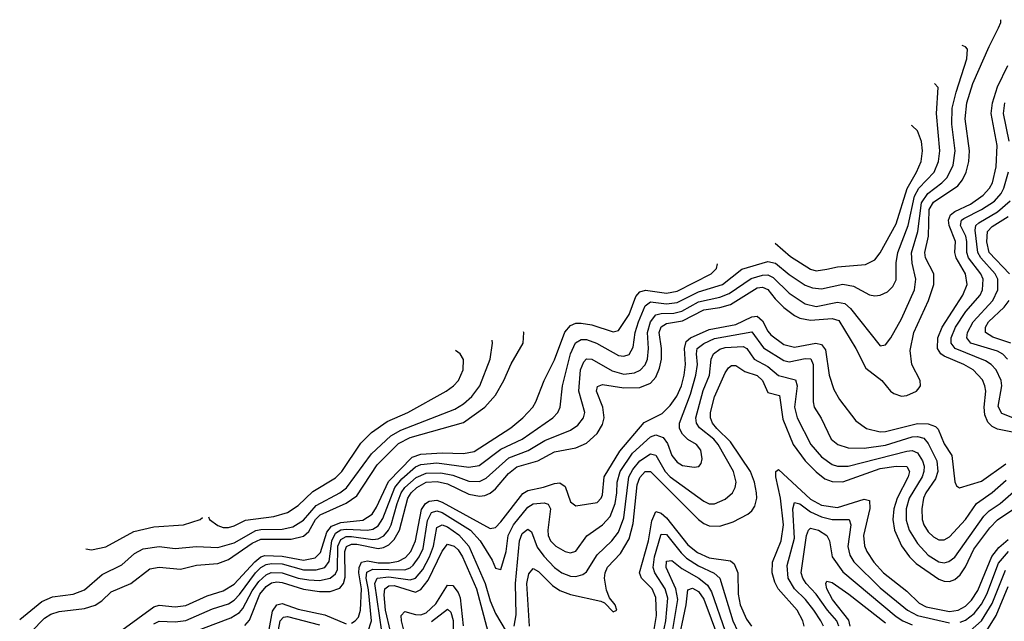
# Model space of a CAD drawing. Header units: inches. Extents: x 1305375 to 1407406, y 744550 to 841633.
# Tile 200 of 256: x 1325067 to 1328755, y 832969 to 835221. Entities that reach past the tile are written whole.
import ezdxf

# ---------------------------------------------------------------- set-up
doc = ezdxf.new("R2010")
doc.units = ezdxf.units.IN
doc.header["$MEASUREMENT"] = 0
doc.layers.add('B3823', color=7, linetype='Continuous')

msp = doc.modelspace()

# ---------------------------------------------------------------- linework, layer by layer
at = {"layer": 'B3823', "color": 5}
for points, elevation in [([(1325910, 832953.3), (1325927.6, 832972.4), (1325966.8, 833070), (1325990, 833098.8), (1326010, 833112.6), (1326030, 833116.6), (1326050, 833113.4), (1326130, 833088.5), (1326190, 833079.8), (1326230, 833080.5), (1326266.8, 833093.2), (1326279.7, 833110), (1326286.4, 833133.6), (1326285, 833230), (1326291.6, 833248.4), (1326310, 833257.3), (1326330, 833257.3), (1326410, 833241.3), (1326430, 833244.6), (1326450, 833254.6), (1326470, 833274.6), (1326489.4, 833310), (1326521.1, 833430), (1326533.3, 833450), (1326554.4, 833470), (1326590, 833489.4), (1326631.5, 833491.5), (1326670, 833483.2), (1326750, 833444.6), (1326790, 833437.2), (1326810, 833439.6), (1326830, 833448.4), (1326850, 833464.6), (1326897.6, 833522.4), (1326930, 833547.5), (1327007.7, 833570), (1327070, 833603.2), (1327150, 833618.5), (1327190, 833635.9), (1327230, 833671.9), (1327250, 833706), (1327257, 833730), (1327251.1, 833770), (1327228.3, 833830), (1327231.8, 833848.2), (1327250, 833855.3), (1327330, 833842.8), (1327390, 833844.6), (1327430, 833860.7), (1327450, 833882.7), (1327464.1, 833915.9), (1327471.1, 833950), (1327471.6, 833990), (1327462.8, 834050), (1327470, 834071.6), (1327490, 834083.1), (1327550, 834093.7), (1327630, 834135), (1327690, 834143.9), (1327730, 834155.3), (1327830, 834216.6), (1327850, 834220.2), (1327870, 834211.3), (1327896.5, 834176.5), (1327930, 834143.8), (1327970, 834113.3), (1327990, 834103.8), (1328030, 834096.6), (1328110, 834102.9), (1328135, 834095), (1328199.5, 833990), (1328236.9, 833916.9), (1328297, 833870), (1328329.5, 833830), (1328341.6, 833821.6), (1328370, 833811.8), (1328390, 833813.9), (1328426.3, 833830), (1328436.9, 833843.1), (1328440.9, 833850), (1328439.9, 833870), (1328408.4, 833930), (1328402.8, 833982.8), (1328415.9, 834050), (1328471.4, 834170), (1328491.2, 834230), (1328490.9, 834270), (1328459.8, 834330), (1328457.9, 834350), (1328471.1, 834410), (1328474.3, 834510), (1328490, 834537.8), (1328580.7, 834599.3), (1328598.5, 834621.5), (1328612.2, 834650), (1328622.1, 834690), (1328624.5, 834730), (1328608.2, 834850), (1328615.4, 834910), (1328637.9, 834982.1), (1328698.9, 835121.1), (1328734.1, 835190), (1328741.8, 835210), (1328742.4, 835220.9)], 2120), ([(1325710, 832925.5), (1325858.2, 832981.8), (1325890, 833001.5), (1325903.1, 833016.9), (1325937.5, 833082.5), (1325962.7, 833117.3), (1325990, 833142.4), (1326008.8, 833151.2), (1326050, 833150.5), (1326110, 833129.9), (1326150, 833123.4), (1326190, 833121.9), (1326230, 833130.6), (1326250, 833146), (1326257.4, 833162.6), (1326259.2, 833250), (1326270, 833275.4), (1326290, 833286.1), (1326310, 833286.5), (1326390, 833274.4), (1326410, 833277.1), (1326431.4, 833288.6), (1326449.3, 833310), (1326458.7, 833330), (1326480.7, 833410), (1326496.7, 833450), (1326510, 833470), (1326552.6, 833507.4), (1326590, 833523.6), (1326645, 833525), (1326690, 833515.9), (1326750, 833493.6), (1326790, 833492.7), (1326815, 833505), (1326899.8, 833580.2), (1326971.7, 833608.3), (1327033.9, 833646.1), (1327130, 833684.4), (1327157.5, 833702.5), (1327179.5, 833730), (1327183.9, 833750), (1327161.8, 833830), (1327167.5, 833910), (1327179.9, 833940.1), (1327190, 833951.5), (1327210, 833950.5), (1327286.3, 833906.3), (1327330, 833893.8), (1327370, 833898.6), (1327391.2, 833908.8), (1327410.7, 833929.3), (1327419.2, 833950), (1327422.9, 833990), (1327419.1, 834050), (1327430.7, 834090), (1327450, 834115.8), (1327470, 834121), (1327517.9, 834122.1), (1327547.3, 834130), (1327610, 834164.5), (1327690, 834182.5), (1327724.4, 834195.6), (1327807.5, 834252.5), (1327850, 834265), (1327870, 834265.5), (1327890, 834256.4), (1327950, 834196.6), (1328010, 834157), (1328050, 834147.5), (1328130, 834163.7), (1328157.9, 834157.9), (1328179.5, 834139.5), (1328290, 834000.2), (1328310, 834004), (1328330, 834030.3), (1328370, 834101.5), (1328419, 834210), (1328424.4, 834250), (1328409.7, 834310), (1328407.7, 834347.7), (1328431.7, 834428.3), (1328445.2, 834534.8), (1328469.2, 834570.8), (1328521.9, 834610), (1328540.8, 834630), (1328563.9, 834676.1), (1328571.3, 834730), (1328558.4, 834830), (1328560.1, 834890), (1328574.7, 834950), (1328615, 835075), (1328617, 835110), (1328610, 835119.3), (1328598.1, 835124.5)], 2140), ([(1328817.4, 833670), (1328730, 833688.3), (1328710, 833697.7), (1328693.8, 833713.8), (1328682, 833742), (1328680.1, 833770), (1328685.6, 833830), (1328683, 833850), (1328673.1, 833873.1), (1328639, 833910), (1328603.6, 833930), (1328530, 833960.9), (1328517.6, 833970), (1328505.5, 833990), (1328506.5, 834030), (1328522.6, 834070), (1328599.8, 834190), (1328616.8, 834230), (1328610.2, 834270), (1328575.3, 834330), (1328569.9, 834350), (1328572.5, 834390), (1328549.2, 834450), (1328546.6, 834470), (1328553.8, 834490), (1328570, 834503.3), (1328629.1, 834530.9), (1328676.5, 834563.5), (1328700.4, 834590), (1328711, 834610), (1328724.9, 834670), (1328728.2, 834750), (1328706.2, 834870), (1328711.3, 834910), (1328730, 834970), (1328768.6, 835050)], 2080), ([(1325570, 832959.3), (1325590, 832968.9), (1325650, 832967.3), (1325690, 832971.6), (1325790, 833015.5), (1325850, 833034.4), (1325870, 833047.6), (1325890, 833069.4), (1325950, 833150.3), (1325970, 833170), (1325990, 833181.8), (1326010, 833185.6), (1326050, 833183.5), (1326130, 833160.9), (1326178, 833162), (1326209.8, 833170.2), (1326227, 833193), (1326236.8, 833270), (1326250, 833298.1), (1326270, 833310.9), (1326290, 833313.9), (1326369.6, 833310.4), (1326390, 833314.2), (1326410, 833325.6), (1326426.9, 833353.1), (1326472.7, 833470), (1326498.3, 833501.7), (1326550, 833547), (1326570, 833556.2), (1326630, 833562), (1326750, 833545.5), (1326787.7, 833552.3), (1326870, 833613.3), (1326950, 833650.7), (1327064.4, 833730), (1327083, 833750), (1327091.4, 833770), (1327100.3, 833850), (1327129.9, 833970), (1327149.2, 834010.8), (1327170, 834023.5), (1327190, 834024.2), (1327227.5, 834010), (1327310, 833963.8), (1327330, 833960.8), (1327350, 833967.4), (1327365.4, 833994.6), (1327372.8, 834050), (1327385.7, 834090), (1327410.4, 834149.6), (1327430, 834164.3), (1327490, 834156.6), (1327530, 834161.6), (1327610, 834201.8), (1327699.4, 834230), (1327772.8, 834287.2), (1327870, 834315.4), (1327897.8, 834310), (1327950, 834266.7), (1328010, 834227.6), (1328036.5, 834216.5), (1328070, 834213), (1328150, 834230.4), (1328190, 834223.3), (1328250, 834190.8), (1328270, 834187.4), (1328290, 834189.4), (1328318.1, 834201.9), (1328338.4, 834221.6), (1328350, 834247.4), (1328350.3, 834310.3), (1328355.9, 834350), (1328395.6, 834450), (1328419.5, 834560.5), (1328435.7, 834590), (1328492.1, 834650), (1328509.3, 834690), (1328513.5, 834730), (1328501.8, 834870), (1328507.5, 834967.5), (1328494.4, 834982.6)], 2160), ([(1328773.4, 834766.6), (1328752, 834870), (1328757.2, 834910)], 2060), ([(1327896.7, 834384.2), (1327954, 834334), (1328030, 834286.5), (1328050, 834281.3), (1328090, 834287.2), (1328130, 834295.5), (1328235.6, 834304.4), (1328270, 834321.9), (1328290, 834347.8), (1328350, 834456.6), (1328391, 834589), (1328426.9, 834650), (1328443.6, 834690), (1328449.2, 834730), (1328444.9, 834764.9), (1328430, 834804.5), (1328410, 834824.2), (1328408.1, 834824.6)], 2180), ([(1328818.1, 833718.1), (1328746.2, 833746.2), (1328732.8, 833772.8), (1328745.5, 833850), (1328744.1, 833870), (1328724.8, 833910), (1328706.1, 833930), (1328684.4, 833944.4), (1328570.8, 833990), (1328556.7, 834010), (1328556.3, 834030), (1328572.3, 834070), (1328611.2, 834128.8), (1328664.5, 834190), (1328673.1, 834210), (1328675.6, 834250), (1328667.7, 834270), (1328621.6, 834330), (1328614.7, 834350), (1328615.2, 834390), (1328610.8, 834410), (1328591.7, 834450), (1328595.2, 834470), (1328603.3, 834476.7), (1328670.3, 834510), (1328718.2, 834541.8), (1328743.4, 834570), (1328753.9, 834590), (1328770.9, 834650.9)], 2060), ([(1328767.1, 833950), (1328749.3, 833969.3), (1328730, 833980.5), (1328630, 834009.9), (1328615.2, 834030), (1328617.1, 834050), (1328638.1, 834090), (1328712.7, 834170), (1328730.8, 834210), (1328731.1, 834250), (1328721.4, 834270), (1328668, 834330), (1328656.4, 834350), (1328646.4, 834433.6), (1328648.7, 834450), (1328659.8, 834460.2), (1328730, 834501.1), (1328776.7, 834543.3)], 2040), ([(1328775, 834270), (1328698.9, 834350), (1328689.5, 834389.5), (1328692.5, 834427.5), (1328710, 834446.1), (1328770, 834483.9)], 2020), ([(1325450, 832935.4), (1325570, 833022.6), (1325590, 833028.8), (1325650, 833022.6), (1325690, 833027.3), (1325770, 833064.1), (1325830, 833082.6), (1325870, 833107.5), (1325948.1, 833191.9), (1325970, 833209.5), (1325985.1, 833214.9), (1326050, 833212.6), (1326130, 833197.2), (1326173.8, 833206.2), (1326194.2, 833225.8), (1326217.8, 833302.2), (1326235.5, 833324.5), (1326270, 833338.4), (1326352.6, 833347.4), (1326386.9, 833370), (1326403.9, 833396.1), (1326448.2, 833491.8), (1326536.9, 833583.1), (1326570, 833594.2), (1326650, 833599.6), (1326730, 833597.4), (1326770, 833604.8), (1326906.8, 833693.2), (1326952, 833730), (1326989.9, 833770), (1327001.1, 833790), (1327031.8, 833870), (1327070, 833947.9), (1327108.8, 834051.2), (1327130, 834076.6), (1327150, 834084.5), (1327170, 834085.4), (1327210, 834078.3), (1327290, 834052.7), (1327310, 834057.3), (1327350, 834117.2), (1327375.5, 834184.5), (1327390, 834201.8), (1327411.1, 834208.9), (1327490, 834197.7), (1327530, 834204.2), (1327657, 834270), (1327677.7, 834290), (1327681.5, 834306.5)], 2180), ([(1328779.4, 834010), (1328712.6, 834032.6), (1328684.5, 834050), (1328684.5, 834070), (1328696.6, 834090), (1328754.7, 834145.3), (1328773.5, 834170)], 2020), ([(1326310, 832962.3), (1326323.4, 832970), (1326335.9, 832984.1), (1326343.4, 833010), (1326347.6, 833090), (1326337.3, 833150), (1326338.8, 833170), (1326347.6, 833190), (1326370, 833195.7), (1326410, 833187.6), (1326452.7, 833187.3), (1326486.3, 833193.7), (1326512.5, 833207.5), (1326532.2, 833230), (1326550.4, 833269.6), (1326572.7, 833387.3), (1326586.7, 833410), (1326601.2, 833418.8), (1326630, 833422.4), (1326650, 833415), (1326830, 833316.4), (1326850, 833320.5), (1326870, 833341.7), (1326952.2, 833447.8), (1326970, 833458.5), (1327029.6, 833470.4), (1327070, 833485.2), (1327090, 833486.7), (1327110, 833473.2), (1327130, 833415.6), (1327150, 833400.7), (1327230, 833413.5), (1327245, 833430), (1327250, 833442.6), (1327256.2, 833510), (1327314.7, 833605.3), (1327406.8, 833713.2), (1327473.8, 833746.2), (1327504, 833776), (1327528.5, 833811.5), (1327546.3, 833850), (1327556.8, 833890), (1327561.3, 833930), (1327557.5, 833990), (1327564.2, 834015.8), (1327579.7, 834030), (1327650, 834061.6), (1327750, 834080.1), (1327810, 834109), (1327830, 834111.1), (1327850, 834093.3), (1327870, 834054.3), (1327881.4, 834041.4), (1327930, 834004.4), (1327970, 833995.4), (1328049.5, 834009.5), (1328070, 834005.6), (1328085.3, 833985.3), (1328099.7, 833890), (1328117, 833837), (1328138.5, 833798.5), (1328198.8, 833718.8), (1328238.6, 833690), (1328290, 833678), (1328310, 833679.2), (1328430, 833709.6), (1328470, 833708.4), (1328497.4, 833697.4), (1328508.1, 833688.2), (1328530, 833632.6), (1328558.7, 833590), (1328570, 833490.4), (1328575.8, 833475.8), (1328588.1, 833468.1), (1328670, 833493.2), (1328761.6, 833558.4)], 2080), ([(1325110, 832928.9), (1325159.7, 832980.3), (1325184.1, 832995.9), (1325214.5, 833005.5), (1325310, 833016.3), (1325350, 833028.7), (1325374.6, 833045.4), (1325410, 833079.4), (1325484.1, 833110), (1325554.6, 833165.4), (1325590, 833172), (1325670, 833164.4), (1325730, 833178.4), (1325810, 833184.8), (1325850, 833199.6), (1325938.2, 833261.8), (1325970, 833276.6), (1326084.2, 833275.8), (1326130, 833287.5), (1326150, 833304.7), (1326175.5, 833350), (1326192.2, 833367.8), (1326290, 833411), (1326330, 833438.5), (1326406.1, 833553.9), (1326486, 833634), (1326530, 833656.6), (1326730, 833712.4), (1326809.4, 833770), (1326850, 833815), (1326880.9, 833870), (1326908, 833932), (1326953.2, 834010), (1326955.6, 834050), (1326954.7, 834052.7)], 2220), ([(1326371.6, 832928.4), (1326385, 832970), (1326373.9, 833086.1), (1326364.8, 833130), (1326367.2, 833152.8), (1326390, 833164.5), (1326510, 833161.7), (1326530, 833169.1), (1326541.3, 833178.7), (1326564.1, 833210), (1326578.1, 833241.9), (1326594.5, 833345.5), (1326610, 833375.7), (1326630, 833381.9), (1326650, 833376.2), (1326755.8, 833310), (1326792, 833270), (1326837.2, 833197.2), (1326850, 833167.1), (1326870, 833162.3), (1326889.6, 833230.4), (1326896.6, 833290), (1326916.3, 833330), (1326970, 833396), (1326990, 833408.5), (1327032.4, 833412.4), (1327046.9, 833406.9), (1327055.1, 833390), (1327045.3, 833310), (1327046.7, 833290), (1327055.7, 833270), (1327075.5, 833250), (1327110, 833230.1), (1327130, 833225), (1327150, 833231.7), (1327191.2, 833288.8), (1327250, 833330.1), (1327278.7, 833361.3), (1327297.8, 833410), (1327304.5, 833450), (1327304.7, 833490), (1327316.1, 833530), (1327362.3, 833597.7), (1327430, 833659.7), (1327450, 833666.6), (1327477.4, 833657.4), (1327494.1, 833634.1), (1327510.6, 833590), (1327530, 833565), (1327550, 833552.3), (1327594.2, 833545.8), (1327611.2, 833548.8), (1327620.1, 833559.9), (1327623.5, 833576.5), (1327618.3, 833610), (1327602.5, 833630), (1327569.9, 833649.9), (1327549.6, 833669.6), (1327539.3, 833690), (1327538.3, 833710), (1327580.5, 833819.5), (1327600.5, 833890), (1327606.1, 833930), (1327601.9, 833970), (1327605.5, 833990), (1327630, 834008.4), (1327670, 834027.1), (1327810, 834052.2), (1327852.9, 833992.9), (1327930, 833944.7), (1327950, 833940.4), (1328010, 833952.9), (1328031.2, 833951.2), (1328039.9, 833930), (1328039.1, 833790), (1328043.3, 833770), (1328069.7, 833729.7), (1328106.4, 833650), (1328131.5, 833630), (1328170, 833618.6), (1328230, 833617.3), (1328310, 833627.8), (1328410, 833659), (1328430, 833660.7), (1328454, 833654), (1328470, 833634), (1328502.7, 833570), (1328506.3, 833530), (1328498.2, 833501.8), (1328461.3, 833450), (1328452.1, 833430), (1328446.1, 833390), (1328448.1, 833350), (1328453.5, 833330), (1328470, 833303.9), (1328490, 833284.6), (1328510, 833273.2), (1328530, 833273.8), (1328550, 833285.5), (1328609.9, 833350), (1328650.8, 833409.2), (1328710, 833450.4), (1328762.9, 833497.1)], 2060), ([(1325067.3, 832975.3), (1325150, 833042.4), (1325190, 833059.9), (1325268, 833070), (1325310, 833086.5), (1325375.9, 833144.1), (1325450, 833180.3), (1325497.9, 833222.1), (1325530, 833239.5), (1325590, 833248.3), (1325650, 833241.8), (1325730, 833248.2), (1325810, 833244.9), (1325870, 833262.6), (1325951.4, 833308.6), (1325970, 833312.6), (1326050, 833313.6), (1326090, 833322.6), (1326130, 833347.4), (1326178.1, 833401.9), (1326266.5, 833450), (1326291.6, 833468.4), (1326384.8, 833595.2), (1326457, 833663), (1326495.3, 833684.7), (1326697, 833763), (1326730, 833782.6), (1326760.8, 833810), (1326791.1, 833850), (1326829.5, 833950), (1326838.7, 834010), (1326836.8, 834021.2)], 2240), ([(1326919.9, 832950), (1326926.7, 832993.3), (1326924.5, 833110), (1326939, 833270), (1326950, 833296.9), (1326970, 833314.1), (1326984, 833304), (1327006, 833246), (1327030, 833212.7), (1327070, 833170.1), (1327097.7, 833150), (1327130, 833138.1), (1327150, 833137), (1327176.2, 833143.8), (1327190, 833153.8), (1327230, 833218.1), (1327285.6, 833270), (1327310, 833302.9), (1327330, 833356.5), (1327349.2, 833510), (1327363.3, 833536.7), (1327390, 833569.5), (1327430, 833596), (1327450.6, 833590.6), (1327484.6, 833530), (1327503.5, 833510), (1327630, 833418), (1327650, 833408.1), (1327670, 833408.1), (1327710, 833425.4), (1327736.8, 833450), (1327747.4, 833470), (1327751.3, 833490), (1327741.3, 833530), (1327684.1, 833630), (1327667, 833650), (1327613.5, 833693.5), (1327602.6, 833710), (1327600.3, 833730), (1327627.7, 833832.3), (1327650.5, 833890), (1327656.7, 833950), (1327665.5, 833970), (1327690, 833987.9), (1327710, 833994.2), (1327776.9, 833996.9), (1327790.4, 833990.4), (1327818.8, 833950), (1327870, 833922.1), (1327910, 833888.6), (1327973.3, 833873.3), (1327979.8, 833850), (1327969.3, 833770), (1327979.8, 833730), (1328031.2, 833630), (1328070, 833585), (1328110, 833556.3), (1328130, 833549.4), (1328170, 833548.9), (1328390, 833606), (1328410, 833608.6), (1328430, 833599.9), (1328449, 833570), (1328455, 833550), (1328454.5, 833530), (1328447.2, 833510), (1328399.2, 833430), (1328387.6, 833390), (1328387.7, 833347.7), (1328398.6, 833310), (1328430, 833259.9), (1328470, 833215.8), (1328510, 833191.4), (1328530, 833187.7), (1328548, 833192), (1328570, 833209.2), (1328678.3, 833361.7), (1328698.1, 833381.9), (1328739.5, 833410), (1328790, 833453.1)], 2040), ([(1325774.7, 833359.4), (1325778, 833350), (1325810, 833327), (1325830, 833319.8), (1325850, 833319.3), (1325870, 833326), (1325913, 833347), (1326019.5, 833360.5), (1326070, 833376.1), (1326110, 833401.7), (1326165.2, 833454.8), (1326250, 833506.1), (1326273.3, 833530), (1326344.5, 833635.5), (1326384.4, 833675.6), (1326443.7, 833716.3), (1326521.2, 833750), (1326665.3, 833830), (1326691.9, 833850), (1326710.4, 833870), (1326728.1, 833910), (1326729.2, 833949.2), (1326717.2, 833970), (1326699.8, 833981.9)], 2260), ([(1326976.6, 832950), (1326966.9, 833110), (1326973.8, 833146.2), (1326990, 833166.8), (1327010, 833154.7), (1327063.2, 833103.2), (1327090, 833083.8), (1327130, 833069.4), (1327243.8, 833043.8), (1327257.8, 833037.8), (1327290, 833003.8), (1327304, 833010), (1327297.6, 833030), (1327276.3, 833056.3), (1327265.5, 833085.5), (1327258.1, 833130), (1327260.1, 833150), (1327269.1, 833170.9), (1327318, 833222), (1327350, 833277.7), (1327365.2, 833334.8), (1327379.8, 833480.2), (1327390, 833507), (1327410, 833529), (1327430, 833529.4), (1327610, 833349.7), (1327630, 833334.5), (1327650, 833326.3), (1327690, 833325.2), (1327739.3, 833340.7), (1327794.3, 833370), (1327810, 833382.5), (1327820.5, 833399.5), (1327828.2, 833430), (1327827.1, 833450), (1327819.8, 833490), (1327804.2, 833530), (1327730, 833641.1), (1327679.1, 833690), (1327662.7, 833710), (1327654.7, 833730), (1327654.5, 833750), (1327670, 833808.5), (1327710, 833899), (1327722.3, 833917.7), (1327733.9, 833926.1), (1327750, 833926.4), (1327783.7, 833903.7), (1327830, 833889.1), (1327850.1, 833870), (1327870, 833825.6), (1327913.6, 833813.6), (1327926, 833726), (1327964.2, 833630), (1328009.7, 833570), (1328050, 833527.9), (1328082.7, 833502.7), (1328110, 833492.4), (1328150, 833491.1), (1328290, 833540.7), (1328349.8, 833549.8), (1328390, 833548.2), (1328399.7, 833530), (1328395.4, 833510), (1328354.4, 833430), (1328341.4, 833390), (1328337.5, 833350), (1328343.9, 833310), (1328370, 833251.2), (1328400.3, 833210), (1328425.6, 833185.6), (1328510, 833126.3), (1328530, 833118.5), (1328550, 833118), (1328570, 833125.6), (1328590, 833142.9), (1328610, 833173.1), (1328641.8, 833238.2), (1328700.9, 833319.1), (1328730, 833348.1), (1328790.6, 833389.4)], 2020), ([(1328006.1, 832950), (1328001.1, 832970), (1327979.5, 833010), (1327908.1, 833090), (1327895.6, 833115.6), (1327886.4, 833150), (1327887.1, 833190), (1327919, 833270), (1327928, 833330), (1327916.6, 833430), (1327899.1, 833510), (1327899.4, 833530), (1327910, 833537.3), (1328030, 833425.6), (1328070, 833403.7), (1328130, 833394.3), (1328230, 833425.9), (1328250, 833421.1), (1328251.4, 833391.4), (1328228.1, 833290), (1328231.7, 833251.7), (1328240.3, 833230), (1328267.2, 833190), (1328302.8, 833150), (1328390, 833081.1), (1328436.7, 833036.7), (1328462.6, 833022.6), (1328550, 833005.2), (1328582.2, 833010), (1328610, 833025.3), (1328632.3, 833047.7), (1328656, 833084), (1328708.5, 833211.5), (1328734.9, 833245.1), (1328770, 833274.8)], 1980), ([(1328078.4, 832950), (1328068.7, 832970), (1328041.8, 833010), (1328010.9, 833050), (1327969.4, 833090), (1327945.6, 833130), (1327942.5, 833177.5), (1327970, 833280.5), (1327963.7, 833390), (1327970, 833413.9), (1327990, 833408.2), (1328030, 833378.1), (1328070, 833359.9), (1328110, 833349.5), (1328174, 833350), (1328180.6, 833330), (1328169.2, 833249.2), (1328176.4, 833216.4), (1328191.4, 833191.4), (1328290, 833094.1), (1328393.2, 833010), (1328429.9, 832989.9), (1328550, 832963.2)], 1960), ([(1327442, 832930), (1327452.3, 832990), (1327450, 833057.8), (1327436.3, 833090), (1327396.5, 833130), (1327388.8, 833150), (1327423, 833270), (1327434.8, 833345.2), (1327450, 833380.1), (1327470, 833373.9), (1327490, 833356.3), (1327570, 833255.1), (1327605.7, 833225.7), (1327650, 833206.4), (1327730, 833194.5), (1327743.9, 833183.9), (1327757.4, 833150), (1327758.2, 833070), (1327766, 833030), (1327790, 832977), (1327808.2, 832950)], 1980), ([(1325314.5, 833240.4), (1325336.2, 833236.2), (1325390, 833248), (1325494.6, 833305.4), (1325570, 833322.3), (1325680.7, 833330), (1325743.7, 833350), (1325752.5, 833357)], 2260), ([(1326423.3, 832930), (1326397.4, 833110), (1326405.9, 833130), (1326450, 833134.6), (1326530, 833123.9), (1326550, 833130.3), (1326577.8, 833162.2), (1326602.3, 833210), (1326616.8, 833250), (1326630, 833319.6), (1326650, 833329.7), (1326670, 833322.1), (1326712.1, 833292.1), (1326749.8, 833250), (1326810.3, 833110), (1326830, 833044.8), (1326850, 832998.4), (1326890, 832931)], 2040), ([(1327475.2, 832910), (1327487.4, 832970), (1327495.1, 833055.1), (1327485.3, 833090), (1327445.8, 833150), (1327439.6, 833170), (1327444.6, 833210), (1327468.2, 833291.8), (1327470, 833295.1), (1327490, 833293.8), (1327544.8, 833224.8), (1327565.3, 833205.3), (1327610, 833176.6), (1327668.6, 833148.6), (1327689.7, 833130), (1327739, 832970), (1327757.2, 832930)], 1960), ([(1328135.4, 832950), (1328127.7, 832970), (1328093, 833010), (1328050, 833070.9), (1328012.9, 833110), (1328000.1, 833130), (1327994.5, 833150), (1328014.9, 833290), (1328022, 833310), (1328030, 833317.2), (1328059.8, 833310), (1328090.1, 833290), (1328100.5, 833270), (1328111, 833210), (1328150, 833153.6), (1328350, 832986.3), (1328375.1, 832970), (1328410, 832955.6)], 1940), ([(1326456.8, 832930), (1326437.1, 833010), (1326431.9, 833068.1), (1326435, 833090), (1326450, 833101.2), (1326470, 833102.5), (1326550, 833078.2), (1326570, 833087.2), (1326597.1, 833122.9), (1326650, 833231.2), (1326670, 833257), (1326694.5, 833250), (1326710, 833236.7), (1326725.8, 833210), (1326778, 833090), (1326836.5, 832870)], 2020), ([(1328590, 832965.3), (1328610, 832972.8), (1328642.1, 832997.9), (1328670, 833033.5), (1328690, 833070.5), (1328733.9, 833186.1), (1328770.9, 833230)], 1960), ([(1327512.2, 832930), (1327532, 833050), (1327524.8, 833090), (1327488.4, 833170), (1327490, 833193.9), (1327510, 833196.2), (1327546.9, 833166.9), (1327610.8, 833130), (1327643.8, 833103.8), (1327658.6, 833078.6), (1327710, 832932.1)], 1940), ([(1328627, 832933), (1328670.1, 832969.9), (1328710, 833035.1), (1328759.4, 833160.6)], 1940), ([(1326512.9, 832910), (1326497.3, 832970), (1326496.5, 832990), (1326510, 833005.9), (1326550, 832994.2), (1326570, 832993.2), (1326590, 833000.3), (1326625.4, 833034.6), (1326670, 833103.4), (1326690, 833103.2), (1326710, 833076.3), (1326716.9, 833056.9), (1326727.9, 832952.1)], 1980), ([(1328178.5, 832950), (1328173.6, 832973.6), (1328112.4, 833050), (1328091.1, 833090), (1328086.6, 833110), (1328090, 833118.9), (1328110, 833113.8), (1328173.4, 833070), (1328310, 832963.6)], 1920), ([(1327529.5, 832870.5), (1327564, 833030), (1327570, 833086.4), (1327587.3, 833092.7), (1327610, 833079.7), (1327630, 833051.7), (1327684.8, 832904.8)], 1920), ([(1328690, 832933.8), (1328724.3, 832990), (1328770, 833099.6)], 1920), ([(1326001.5, 832938.5), (1326013.7, 833006.3), (1326030, 833030.5), (1326050, 833035), (1326110, 833013.6), (1326210, 832992.8), (1326290, 832959.7)], 2080), ([(1326610, 832967.4), (1326670, 833014.7), (1326682.4, 833002.4), (1326691.2, 832971.2), (1326692.7, 832790)], 1960), ([(1326027.4, 832890), (1326043.4, 832970), (1326055.9, 832984.1), (1326070, 832986.8), (1326190, 832955.3)], 2060)]:
    msp.add_lwpolyline(points, dxfattribs=dict(at, elevation=elevation))

doc.saveas('drawing.dxf')
